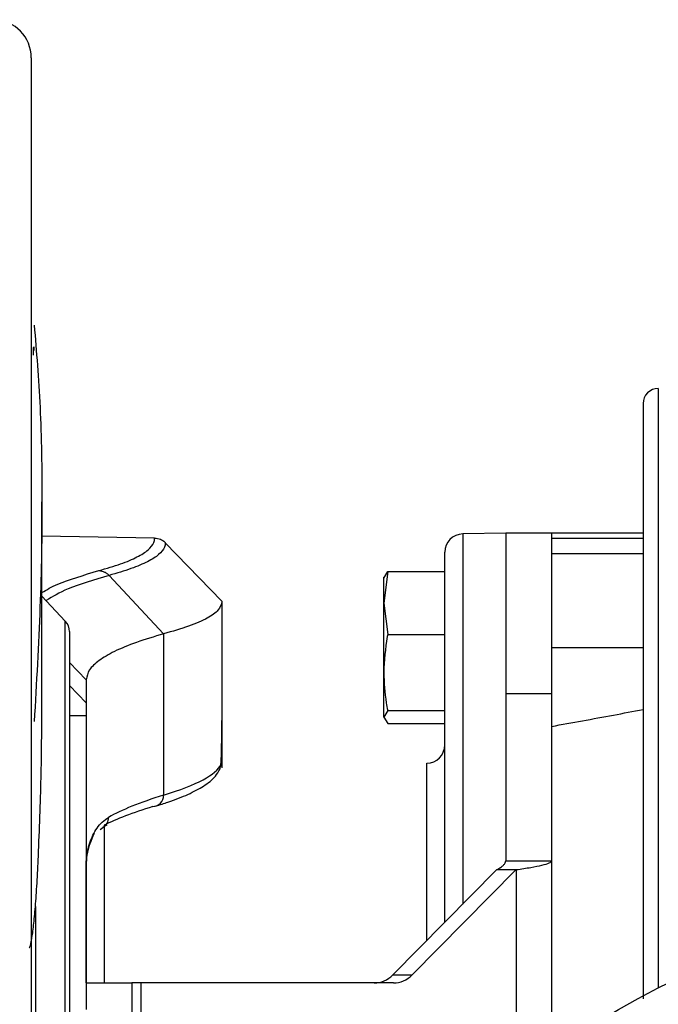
# Model space of a CAD drawing. Header units: millimetres. Extents: x 0 to 420, y 0 to 297.
# Tile 57 of 59: x 322.04 to 324.35, y 262.48 to 266.04. Entities that reach past the tile are written whole.
import ezdxf

# ---------------------------------------------------------------- set-up
doc = ezdxf.new("R2010")
doc.units = ezdxf.units.MM

msp = doc.modelspace()

# ---------------------------------------------------------------- linework, layer by layer
at = {"color": 7, "linetype": 'Continuous', "lineweight": 25}
for p, q in [((322.0849, 265.90443), (322.0849, 260.99276)), ((322.09371, 264.8603), (322.0943, 264.8603)), ((324.34862, 264.70998), (324.34862, 262.54325)), ((322.12345, 263.56097), (322.12345, 264.30074)), ((323.7979, 264.1868), (323.64255, 264.18409)), ((323.64255, 264.18409), (323.64255, 262.84661)), ((323.96312, 264.1868), (323.7979, 264.1868)), ((323.7979, 264.1868), (323.7979, 263.60806)), ((323.7979, 264.1868), (323.7979, 263.60855)), ((324.29355, 264.1868), (323.96312, 264.1868)), ((323.96312, 264.1868), (323.96312, 264.16862)), ((323.96312, 264.1868), (323.96312, 263.60806)), ((322.5302, 264.16941), (322.12345, 264.17651)), ((322.53024, 264.16941), (322.5302, 264.16941)), ((322.56887, 264.15263), (322.7733, 263.94094)), ((323.96312, 264.16862), (324.29355, 264.16862)), ((323.57762, 262.78096), (323.57762, 264.11801)), ((323.96312, 264.114), (324.29355, 264.114)), ((323.37164, 264.04809), (323.35733, 263.93433)), ((323.35733, 264.02469), (323.37164, 264.04809)), ((323.37164, 264.04809), (323.57762, 264.04809)), ((322.36598, 264.03442), (322.56249, 263.82341)), ((323.35733, 263.93433), (323.35733, 264.02783)), ((322.20779, 263.8692), (322.12345, 263.95963)), ((322.7733, 263.94094), (322.7733, 263.94017)), ((322.7733, 263.94016), (322.7733, 263.50991)), ((323.35733, 263.93433), (323.37164, 263.82056)), ((323.35733, 263.6834), (323.35733, 263.93433)), ((322.20779, 260.98346), (322.20779, 263.8692)), ((322.22258, 263.83164), (322.22258, 260.97898)), ((322.56249, 263.82341), (322.56249, 263.24057)), ((323.37164, 263.82056), (323.57762, 263.82056)), ((323.96312, 263.77376), (324.29355, 263.77376)), ((322.22258, 263.71971), (322.28316, 263.65719)), ((322.28316, 263.65719), (322.28316, 263.57387)), ((323.35733, 263.52284), (323.35733, 263.6834)), ((322.22258, 263.63639), (322.28316, 263.57387)), ((323.7979, 263.60806), (323.96312, 263.60806)), ((323.7979, 263.60806), (323.7979, 263.00368)), ((323.96312, 263.60806), (323.96312, 263.00368)), ((323.37164, 263.54624), (323.35733, 263.52284)), ((323.37164, 263.54624), (323.57762, 263.54624)), ((322.28316, 263.5268), (322.22258, 263.5268)), ((322.28316, 263.5268), (322.28316, 262.46569)), ((322.7733, 263.50991), (322.7733, 263.33881)), ((323.35733, 263.52284), (323.37164, 263.49944)), ((323.37164, 263.49944), (323.57762, 263.49944)), ((323.51268, 262.71531), (323.51268, 263.35575)), ((322.3342, 263.11653), (322.34343, 263.12364)), ((322.34352, 263.12456), (322.35926, 263.13285)), ((322.34836, 263.13241), (322.34836, 262.56218)), ((322.28343, 262.56218), (322.28343, 262.99469)), ((323.7979, 263.00368), (323.96312, 263.00368)), ((323.96312, 263.00368), (323.96312, 262.45204)), ((323.76611, 262.97153), (323.38986, 262.59112)), ((323.83593, 262.97153), (323.45968, 262.59112)), ((323.76611, 262.97153), (323.83593, 262.97153)), ((323.83593, 262.97153), (323.83593, 262.45204)), ((322.28343, 262.92015), (322.28316, 262.92015)), ((322.0997, 262.83867), (322.0997, 260.99079)), ((323.38986, 262.59112), (323.45968, 262.59112)), ((322.28316, 262.56218), (322.44838, 262.56218)), ((322.44838, 262.56218), (322.44838, 262.39697)), ((322.48017, 262.56218), (322.44838, 262.56218)), ((323.39224, 262.56218), (322.48017, 262.56218)), ((322.48017, 262.56218), (322.48017, 262.3624))]:
    msp.add_line(p, q, dxfattribs=at)
msp.add_circle((325.89063, 259.52773), 3.38691, dxfattribs=at)
for centre, radius, start, end in [((321.94722, 265.90443), 0.13768, 0, 88), ((324.34862, 264.65491), 0.05507, 90, 180), ((323.6437, 264.11801), 0.06609, 91, 180), ((322.16751, 263.83164), 0.05507, 0, 43), ((323.51153, 263.42182), 0.06609, 271, 0), ((322.72835, 263.35126), 0.04098, 334.99571, 0.18893), ((322.52316, 263.23878), 0.03937, 270.47936, 2.59895), ((322.32329, 263.15974), 0.04059, 299.0608, 0.94899), ((323.32162, 262.6571), 0.09492, 270.48237, 315.96406), ((323.39144, 262.6571), 0.09492, 270.48237, 315.96406)]:
    msp.add_arc(centre, radius, start, end, dxfattribs=at)
for centre, major_axis, ratio, start_param, end_param in [((317.26612, 263.4009), (4.44762, 3.33233), 0.9746097, 5.62238, 5.6407558), ((317.26612, 263.27296), (5.50717, 0.09639), 0.0824453, 6.0041587, 6.2437916), ((329.58017, 263.19709), (7.297, 0.12944), 0.0835378, 2.8625273, 2.9912416), ((329.58089, 263.15593), (7.33831, 0.12943), 0.0830679, 2.862544, 2.9706028)]:
    msp.add_ellipse(centre, major_axis=major_axis, ratio=ratio, start_param=start_param, end_param=end_param, dxfattribs=at)
for points, knots in [([(322.09559, 264.93808), (322.1035, 264.8424), (322.11934, 264.65107), (322.12554, 264.30498), (322.11921, 263.92539), (322.10347, 263.64608), (322.09559, 263.5061)], [0, 0, 0, 0, 0.250907, 0.5017467, 0.7502899, 1, 1, 1, 1]), ([(322.09327, 264.83042), (322.09326, 264.83277), (322.09322, 264.83747), (322.09325, 264.84488), (322.09332, 264.85154), (322.09344, 264.85672), (322.09358, 264.8598), (322.09367, 264.86015), (322.09371, 264.8603)], [0, 0, 0, 0, 0.17216, 0.3443203, 0.5164872, 0.6886785, 0.8609114, 1, 1, 1, 1]), ([(322.0943, 264.8603), (322.09434, 264.86007), (322.09442, 264.85959), (322.09453, 264.85584), (322.0946, 264.85126), (322.09463, 264.84794), (322.09463, 264.84682)], [0, 0, 0, 0, 0.2850224, 0.5700457, 0.8550626, 1, 1, 1, 1]), ([(324.29355, 264.65491), (324.29355, 264.65108), (324.29355, 264.6433), (324.29355, 264.57917), (324.29355, 264.4821), (324.29355, 264.35962), (324.29355, 264.22234), (324.29355, 264.06083), (324.29355, 263.87592), (324.29355, 263.67105), (324.29355, 263.44962), (324.29355, 263.21475), (324.29355, 262.94565), (324.29355, 262.70769), (324.29355, 262.54924), (324.29355, 262.50424)], [0, 0, 0, 0, 0.0887266, 0.180201, 0.2742405, 0.3477647, 0.421281, 0.4963697, 0.5714503, 0.6465389, 0.7216195, 0.7951437, 0.86866, 0.9627066, 1, 1, 1, 1]), ([(322.32921, 264.05159), (322.35652, 264.05965), (322.41125, 264.0758), (322.46941, 264.10089), (322.50951, 264.12653), (322.52836, 264.14944), (322.52969, 264.16385), (322.5302, 264.16941)], [0, 0, 0, 0, 0.21556654, 0.43192681, 0.64749305, 0.86385155, 1, 1, 1, 1]), ([(322.56886, 264.15264), (322.56832, 264.14706), (322.56693, 264.13264), (322.5479, 264.10967), (322.50751, 264.08396), (322.44879, 264.05875), (322.39362, 264.04254), (322.36598, 264.03442)], [0, 0, 0, 0, 0.13591904, 0.35154592, 0.56796445, 0.78358583, 1, 1, 1, 1]), ([(322.53024, 264.16941), (322.53742, 264.16847), (322.55079, 264.16671), (322.56308, 264.1584), (322.56815, 264.15335), (322.56886, 264.15264)], [0, 0, 0, 0, 0.49983, 0.9295931, 1, 1, 1, 1]), ([(322.12345, 263.97256), (322.14058, 263.9827), (322.18637, 264.00981), (322.27423, 264.03551), (322.32921, 264.05159)], [0, 0, 0, 0, 0.3741491, 1, 1, 1, 1]), ([(322.36598, 264.03442), (322.31203, 264.01835), (322.21284, 263.98881), (322.16182, 263.95765), (322.13855, 263.94344)], [0, 0, 0, 0, 0.543931, 1, 1, 1, 1]), ([(322.7733, 263.94016), (322.77058, 263.92964), (322.76534, 263.90942), (322.72286, 263.87957), (322.65925, 263.85099), (322.59417, 263.83244), (322.56249, 263.82341)], [0, 0, 0, 0, 0.26022739, 0.50007261, 0.75663822, 1, 1, 1, 1]), ([(322.56249, 263.82341), (322.52861, 263.8132), (322.45939, 263.79234), (322.38253, 263.76002), (322.32621, 263.72687), (322.29014, 263.6927), (322.28554, 263.66928), (322.28316, 263.65719)], [0, 0, 0, 0, 0.1936363, 0.3957127, 0.5934258, 0.7902057, 1, 1, 1, 1]), ([(323.37164, 263.82056), (323.37118, 263.81817), (323.36244, 263.77295), (323.35981, 263.72696), (323.35733, 263.6834)], [0, 0, 0, 0, 0.0529743, 1, 1, 1, 1]), ([(323.35733, 263.6834), (323.3591, 263.64687), (323.36133, 263.60086), (323.36988, 263.55558), (323.37164, 263.54624)], [0, 0, 0, 0, 0.7938143, 1, 1, 1, 1]), ([(322.11055, 263.0199), (322.1143, 263.11608), (322.12177, 263.30772), (322.12288, 263.47676), (322.12343, 263.56097)], [0, 0, 0, 0, 0.5018635, 1, 1, 1, 1]), ([(322.28316, 263.57387), (322.28316, 263.57275), (322.28316, 263.57051), (322.28316, 263.55945), (322.28316, 263.54439), (322.28316, 263.53266), (322.28316, 263.5268)], [0, 0, 0, 0, 0.2500087, 0.5, 0.7499913, 1, 1, 1, 1]), ([(323.96312, 263.48908), (324.03737, 263.5025), (324.14653, 263.52223), (324.25792, 263.54331), (324.29355, 263.55005)], [0, 0, 0, 0, 0.6801683, 1, 1, 1, 1]), ([(322.77292, 263.47181), (322.77299, 263.4773), (322.7732, 263.49437), (322.77326, 263.50364), (322.7733, 263.50991)], [0, 0, 0, 0, 0.3219742, 1, 1, 1, 1]), ([(322.76933, 263.35139), (322.76962, 263.35273), (322.77021, 263.35549), (322.7706, 263.36593), (322.77081, 263.37134)], [0, 0, 0, 0, 0.4812375, 1, 1, 1, 1]), ([(322.53496, 263.20111), (322.54973, 263.20583), (322.59325, 263.21973), (322.65334, 263.24332), (322.70991, 263.27341), (322.74665, 263.30156), (322.76065, 263.32567), (322.76568, 263.33434)], [0, 0, 0, 0, 0.1236102, 0.3643025, 0.6079992, 0.8591112, 1, 1, 1, 1]), ([(322.76535, 263.33402), (322.76601, 263.33526), (322.76669, 263.33654), (322.76702, 263.33769), (322.76704, 263.33773)], [0, 0, 0, 0, 0.9619455, 1, 1, 1, 1]), ([(322.28316, 262.9871), (322.28316, 262.98735), (322.28318, 263.00467), (322.28692, 263.04256), (322.30525, 263.09715), (322.33294, 263.13891), (322.35615, 263.15505), (322.36387, 263.16042)], [0, 0, 0, 0, 0.003656, 0.2521473, 0.5510063, 0.8506581, 1, 1, 1, 1]), ([(322.3117, 263.10165), (322.30089, 263.07692), (322.28545, 263.0416), (322.28317, 262.99976), (322.28316, 262.98728), (322.28316, 262.9871)], [0, 0, 0, 0, 0.697293, 0.9956037, 1, 1, 1, 1]), ([(322.07692, 262.68965), (322.07796, 262.6902), (322.08094, 262.69178), (322.08667, 262.71854), (322.09343, 262.76694), (322.09992, 262.83573), (322.10582, 262.91987), (322.10897, 262.98659), (322.11055, 263.0199)], [0, 0, 0, 0, 0.0960014, 0.2763394, 0.4576624, 0.637983, 0.8192483, 1, 1, 1, 1])]:
    msp.add_open_spline(points, degree=3, knots=knots, dxfattribs=at)
for points in [[(322.32921, 264.05159), (322.33263, 264.05125), (322.33946, 264.05058), (322.34926, 264.04698), (322.35837, 264.04175), (322.36345, 264.03686), (322.36598, 264.03442)], [(323.76611, 262.97153), (323.77065, 262.97421), (323.77973, 262.97957), (323.78983, 262.98761), (323.79662, 262.99564), (323.79748, 263.001), (323.7979, 263.00368)], [(323.83593, 262.97153), (323.85409, 262.97421), (323.89043, 262.97957), (323.93083, 262.98761), (323.95799, 262.99564), (323.96141, 263.001), (323.96312, 263.00368)]]:
    msp.add_open_spline(points, degree=3, dxfattribs=at)

doc.saveas('drawing.dxf')
